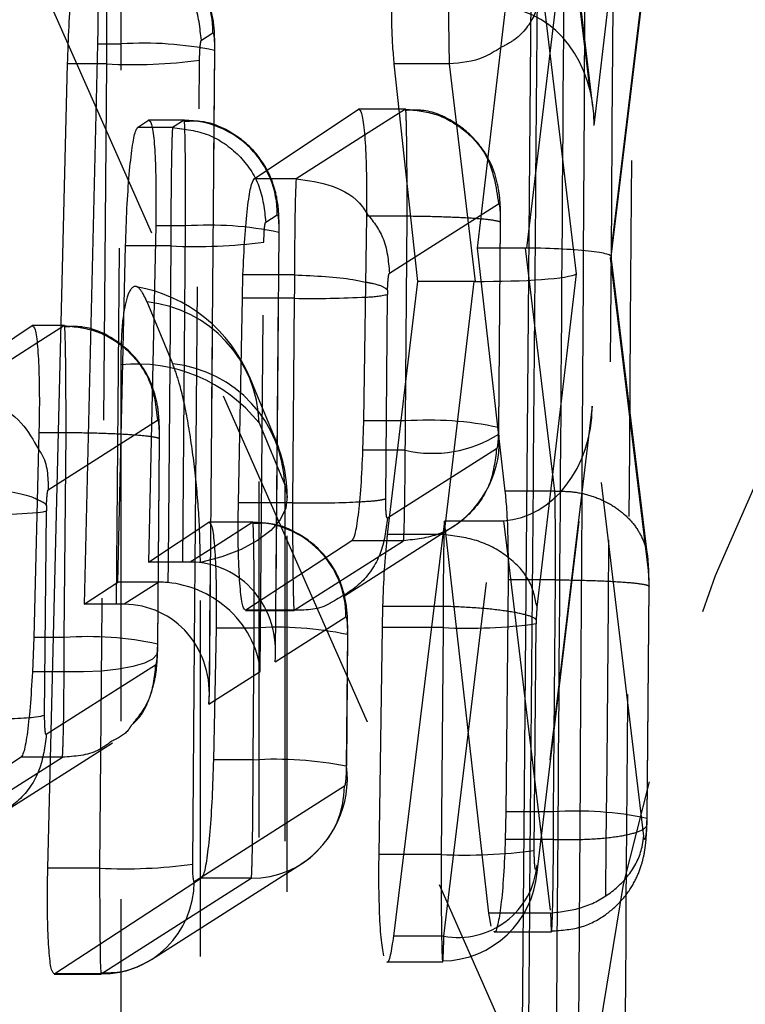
# Model space of a CAD drawing. Extents: x 35 to 288, y 10 to 210.
# Tile 28 of 37: x 263.62 to 265.56, y 191.57 to 194.21. Entities that reach past the tile are written whole.
import ezdxf

# ---------------------------------------------------------------- set-up
doc = ezdxf.new("R2010")
doc.units = 0
doc.header["$LTSCALE"] = 0.75
doc.linetypes.add('HIDDEN', pattern=[1.905, 1.27, -0.635])
doc.layers.get('0').update_dxf_attribs({"linetype": 'CONTINUOUS'})

msp = doc.modelspace()

# ---------------------------------------------------------------- linework, layer by layer
at = {"color": 7, "linetype": 'CONTINUOUS'}
for p, q in [((265.0079, 196.8987), (264.9545, 190.4985)), ((264.9304, 194.3489), (264.8423, 193.5966)), ((263.8277, 194.1425), (263.7924, 192.644)), ((263.6948, 191.9381), (263.7477, 194.0891)), ((264.684, 193.5077), (264.621, 194.0891)), ((264.7677, 194.0891), (264.621, 194.0891)), ((264.7678, 194.0891), (264.7677, 194.0891)), ((264.7677, 194.0891), (264.837, 193.5077)), ((264.2464, 193.7821), (264.5254, 193.9682)), ((263.9348, 193.9188), (263.9644, 193.9385)), ((264.359, 193.7821), (264.2464, 193.7821)), ((264.3591, 193.7821), (264.359, 193.7821)), ((264.5467, 193.6818), (264.5385, 193.1344)), ((263.9832, 193.6558), (263.9636, 192.7568)), ((263.8823, 192.7032), (263.9027, 193.6024)), ((264.8423, 193.5966), (264.917, 192.9467)), ((264.2149, 193.4623), (264.2166, 193.5249)), ((264.354, 193.5249), (264.2166, 193.5249)), ((264.354, 193.5249), (264.354, 193.5249)), ((264.6032, 192.8306), (264.684, 193.5077)), ((264.8337, 193.5077), (264.684, 193.5077)), ((264.2044, 192.9149), (264.2149, 193.4623)), ((264.3538, 193.4623), (264.2149, 193.4623)), ((264.3538, 193.4623), (264.3492, 192.9149)), ((263.3729, 193.2032), (263.6528, 193.3892)), ((264.5385, 193.1344), (264.5365, 193.056)), ((263.6711, 193.1028), (263.6573, 192.5554)), ((264.3492, 192.9149), (264.2044, 192.9149)), ((263.9636, 192.7568), (264.1249, 192.8632)), ((264.755, 192.8667), (264.619, 191.7566)), ((264.8743, 191.8182), (264.755, 192.8667)), ((264.8874, 192.8667), (264.755, 192.8667)), ((264.5078, 192.8139), (264.2246, 192.6279)), ((264.0558, 192.7568), (263.9636, 192.7568)), ((263.7924, 192.644), (263.8823, 192.7032)), ((263.9917, 192.7032), (263.8823, 192.7032)), ((263.9917, 192.7032), (263.8987, 192.644)), ((264.9253, 192.7095), (264.9193, 192.0887)), ((263.8787, 192.644), (263.7924, 192.644)), ((264.5893, 192.5815), (264.5906, 192.6385)), ((264.727, 192.6385), (264.5906, 192.6385)), ((264.1445, 192.5804), (264.1374, 192.2275)), ((264.5804, 191.9749), (264.5893, 192.5815)), ((263.6573, 192.5554), (263.6538, 192.4634)), ((263.6235, 192.235), (263.3404, 192.049)), ((264.9193, 192.0887), (264.9178, 192.0153)), ((263.8334, 191.9381), (263.6948, 191.9381)), ((264.1053, 191.9112), (263.7132, 191.6555)), ((264.8801, 191.7832), (264.8743, 191.8182))]:
    msp.add_line(p, q, dxfattribs=at)
at = {"color": 7, "linetype": 'HIDDEN'}
for p, q in [((265.1266, 191.0221), (263.1691, 195.4559)), ((265.1551, 193.9249), (265.3154, 195.2785)), ((265.1523, 193.9744), (265.0274, 195.0045)), ((265.0282, 194.971), (265.1551, 193.9249)), ((265.3149, 194.5387), (265.1982, 193.5703)), ((265.201, 193.5734), (265.3141, 194.5121)), ((264.9753, 193.5966), (265.0659, 194.3489)), ((265.1081, 193.5278), (265.0168, 194.2935)), ((264.1053, 194.1525), (264.1363, 194.1722)), ((263.8913, 194.1425), (263.8277, 194.1425)), ((263.8787, 192.644), (263.8913, 194.1425)), ((264.1404, 194.1251), (264.126, 192.4231)), ((264.1268, 192.4001), (264.1413, 194.1263)), ((263.8515, 194.0891), (263.8265, 194.0891)), ((263.8515, 194.0891), (263.8393, 192.644)), ((264.0874, 192.5405), (264.1005, 194.0991)), ((264.651, 193.9682), (264.5254, 193.9682)), ((264.6513, 193.9686), (264.5268, 193.9686)), ((264.651, 193.9681), (264.5414, 193.8983)), ((264.651, 193.9682), (264.651, 193.9681)), ((264.0593, 193.9385), (263.9644, 193.9385)), ((264.0596, 193.939), (263.9657, 193.939)), ((264.0593, 193.9385), (264.0284, 193.9188)), ((264.0284, 193.9188), (263.9736, 193.9188)), ((264.0284, 193.9188), (264.0284, 193.9188)), ((264.6081, 193.5292), (264.9, 193.7152)), ((264.2774, 193.6659), (264.3084, 193.6856)), ((264.6554, 193.6818), (264.5467, 193.6818)), ((264.6508, 193.1344), (264.6554, 193.6818)), ((264.6554, 193.6818), (264.6554, 193.6818)), ((264.0633, 193.6558), (263.9832, 193.6558)), ((264.0558, 192.7568), (264.0633, 193.6558)), ((264.9044, 193.6632), (264.8998, 193.1168)), ((264.9008, 193.1181), (264.9054, 193.6646)), ((264.3124, 193.6385), (264.3027, 192.4898)), ((264.3039, 192.5129), (264.3133, 193.6397)), ((264.0235, 193.6024), (263.9821, 193.6024)), ((264.0235, 193.6024), (264.0164, 192.7568)), ((264.2629, 192.4644), (264.2725, 193.6124)), ((264.9718, 193.5966), (264.8423, 193.5966)), ((265.0507, 192.9467), (264.9718, 193.5966)), ((265.1982, 193.5703), (265.2996, 192.7347)), ((265.2988, 192.7681), (265.201, 193.574)), ((265.0027, 192.636), (265.1081, 193.5278)), ((264.5983, 192.9264), (264.6029, 193.4728)), ((264.0291, 193.2869), (263.9606, 193.4526)), ((263.7391, 193.3892), (263.6528, 193.3892)), ((263.7394, 193.3897), (263.6541, 193.3897)), ((263.7391, 193.3892), (263.6659, 193.3426)), ((263.7391, 193.3892), (263.7391, 193.3892)), ((265.1505, 193.1737), (265.0027, 191.9465)), ((265.2879, 192.0237), (265.1505, 193.1737)), ((263.6962, 192.9503), (263.9881, 193.1363)), ((264.2596, 193.1289), (264.3281, 192.9632)), ((264.6508, 193.1344), (264.5385, 193.1344)), ((264.8998, 193.1168), (264.8996, 193.1039)), ((265.0019, 191.9199), (265.1477, 193.1312)), ((263.7435, 193.1028), (263.6711, 193.1028)), ((263.7389, 192.5554), (263.7436, 193.1028)), ((263.9926, 193.0841), (263.988, 192.5376)), ((263.9889, 192.5389), (263.9935, 193.0855)), ((264.6505, 193.056), (264.5365, 193.056)), ((264.8946, 193.0601), (264.6026, 192.8742)), ((265.0506, 192.9467), (264.917, 192.9467)), ((265.0507, 192.9467), (265.0506, 192.9467)), ((263.6864, 192.3475), (263.691, 192.8938)), ((264.2427, 192.8632), (264.1249, 192.8632)), ((264.243, 192.8636), (264.1262, 192.8636)), ((264.2427, 192.8632), (264.1402, 192.7978)), ((264.4879, 192.6667), (264.7798, 192.8526)), ((264.7536, 191.7566), (264.8874, 192.8667)), ((264.758, 192.8667), (264.7537, 192.8306)), ((264.7537, 192.8306), (264.7506, 192.8306)), ((264.7537, 192.8306), (264.7537, 192.8306)), ((264.3536, 192.6279), (264.6455, 192.8139)), ((264.6455, 192.8139), (264.5078, 192.8139)), ((264.6455, 192.8139), (264.6456, 192.8139)), ((264.925, 192.7719), (265.039, 191.8182)), ((265.0522, 192.7095), (264.9253, 192.7095)), ((265.047, 192.0887), (265.0523, 192.7095)), ((265.0523, 192.7095), (265.0522, 192.7095)), ((265.3013, 192.6904), (265.296, 192.0714)), ((265.297, 192.0726), (265.3022, 192.6919)), ((264.2233, 192.6275), (264.3534, 192.6275)), ((264.3536, 192.6279), (264.2246, 192.6279)), ((264.3536, 192.6279), (264.3536, 192.6279)), ((264.7516, 192.6385), (264.727, 192.6385)), ((264.7516, 192.6385), (264.7516, 192.6385)), ((264.3027, 192.4898), (264.4917, 192.6102)), ((264.9954, 191.9855), (265.0005, 192.5921)), ((264.2467, 192.5804), (264.1445, 192.5804)), ((264.2438, 192.2275), (264.2467, 192.5804)), ((264.4958, 192.5631), (264.4928, 192.2109)), ((264.4938, 192.2121), (264.4967, 192.5643)), ((264.7515, 192.5815), (264.7201, 192.5815)), ((264.7515, 192.5815), (264.7463, 191.9749)), ((263.7389, 192.5554), (263.6573, 192.5554)), ((263.988, 192.5376), (263.9876, 192.5226)), ((263.7386, 192.4634), (263.6538, 192.4634)), ((263.9827, 192.4812), (263.6908, 192.2953)), ((264.1406, 192.3865), (264.2629, 192.4644)), ((263.576, 192.0878), (263.868, 192.2737)), ((263.4417, 192.049), (263.7337, 192.235)), ((263.7337, 192.235), (263.6235, 192.235)), ((263.7337, 192.235), (263.7337, 192.235)), ((264.2438, 192.2275), (264.1374, 192.2275)), ((264.4879, 192.1574), (264.1075, 191.9152)), ((265.047, 192.0887), (264.9193, 192.0887)), ((265.296, 192.0714), (265.2958, 192.0595)), ((265.0468, 192.0153), (264.9178, 192.0153)), ((265.0468, 192.0152), (265.0468, 192.0153)), ((264.7463, 191.9749), (264.6457, 191.9749)), ((263.9717, 191.6942), (264.3732, 191.9499)), ((263.8374, 191.6555), (264.2389, 191.9112)), ((264.2389, 191.9112), (264.1053, 191.9112)), ((265.0389, 191.8182), (264.9027, 191.8182)), ((265.039, 191.8182), (265.0389, 191.8182)), ((264.7536, 191.7566), (264.619, 191.7566)), ((264.8881, 191.7682), (265.0414, 191.7682)), ((264.601, 191.6875), (264.7505, 191.6875)), ((263.7118, 191.655), (263.8372, 191.655)), ((263.8374, 191.6555), (263.7132, 191.6555))]:
    msp.add_line(p, q, dxfattribs=at)
at = {"color": 8, "linetype": 'CONTINUOUS'}
for p, q in [((263.8265, 194.0891), (263.7477, 194.0891)), ((263.9736, 193.9188), (263.9348, 193.9188)), ((264.5414, 193.8983), (264.3591, 193.7821)), ((263.9821, 193.6024), (263.9027, 193.6024)), ((264.8337, 193.5077), (264.758, 192.8667)), ((263.6659, 193.3426), (263.4472, 193.2032)), ((264.9135, 192.8675), (264.925, 192.7719)), ((264.7506, 192.8306), (264.6032, 192.8306)), ((264.1402, 192.7978), (264.0758, 192.7568)), ((264.0164, 192.7568), (264.0159, 192.7021)), ((263.8393, 192.644), (263.8334, 191.9381)), ((264.7201, 192.5815), (264.5893, 192.5815)), ((264.0824, 191.9489), (264.0874, 192.5405)), ((264.126, 192.4231), (264.1256, 192.377)), ((264.1256, 192.377), (264.1406, 192.3865)), ((264.6457, 191.9749), (264.5804, 191.9749)), ((264.1075, 191.9152), (264.0864, 191.9018)), ((264.9027, 191.8182), (264.8743, 191.8182))]:
    msp.add_line(p, q, dxfattribs=at)
at = {"color": 8, "linetype": 'CONTINUOUS', "flags": 128}
msp.add_lwpolyline([(264.7662, 194.2712), (264.7663, 194.234), (264.7664, 194.2072), (264.767, 194.1439), (264.7678, 194.0891), (264.7678, 194.0891), (264.7678, 194.0891)], dxfattribs=at)
at = {"color": 7, "linetype": 'HIDDEN', "flags": 128}
for points in [[(263.8897, 193.2843), (263.8897, 192.5678), (263.8897, 189.7018), (263.8897, 185.0315)], [(264.3042, 193.0831), (264.2563, 193.1991), (264.2357, 193.2488)], [(264.2596, 184.8762), (264.2596, 185.5927), (264.2596, 188.4586), (264.2596, 193.1289)], [(264.3281, 192.9632), (264.3349, 192.932), (264.3308, 192.9007), (264.316, 192.8702), (264.2907, 192.8412), (264.2556, 192.8145), (264.2118, 192.7909), (264.1604, 192.771), (264.1028, 192.7553)], [(264.3281, 192.9632), (264.3281, 192.2467), (264.3281, 189.3807), (264.3282, 184.7659)], [(264.3351, 184.7307), (264.335, 190.4688), (264.335, 192.928)], [(263.6682, 192.8894), (263.6827, 192.8914), (263.691, 192.8938)], [(264.1029, 184.5581), (264.1029, 185.2746), (264.1029, 188.1406), (264.1028, 192.7553)], [(263.9876, 192.5226), (263.9865, 192.5097), (263.9749, 192.4976), (263.9532, 192.4866), (263.9223, 192.4774), (263.8837, 192.4701), (263.8389, 192.4653), (263.7898, 192.463), (263.7386, 192.4634)], [(263.8345, 191.7345), (263.8352, 191.6904), (263.8365, 191.6584), (263.8374, 191.6555), (263.8374, 191.6555), (263.8374, 191.6555)]]:
    msp.add_lwpolyline(points, dxfattribs=at)
at = {"color": 7, "linetype": 'HIDDEN'}
for centre, radius, start, end in [((270.3293, 190.8279), 5.2063, 102.1482, 177.8619), ((263.8856, 194.1744), 0.2508, 359.5049, 89.6019), ((263.9535, 193.2399), 0.9048, 78.0785, 93.9374), ((263.9189, 195.5174), 1.4299, 267.2996, 277.2981), ((264.0576, 193.6877), 0.2508, 359.5047, 89.6002), ((264.1255, 192.7532), 0.9048, 78.0784, 93.9374), ((264.0909, 195.0317), 1.4308, 267.3009, 277.2928), ((263.8605, 193.0937), 0.406, 22.4539, 79.9225), ((264.5412, 193.7321), 0.2665, 271.0208, 283.3685), ((263.9258, 193.1205), 0.3339, 1.4377, 84.02), ((263.9324, 192.868), 0.4185, 38.572, 95.858), ((263.9943, 192.9548), 0.3339, 1.4382, 84.0205), ((264.7131, 192.2437), 0.8928, 77.9273, 93.9996), ((264.7235, 193.3771), 0.3294, 257.1937, 302.4808), ((264.6281, 193.0806), 0.2738, 302.9992, 5.4573), ((263.929, 192.928), 0.406, 0.0008, 22.4537), ((264.241, 192.6124), 0.2508, 359.5064, 89.5994), ((264.818, 193.95), 1.37, 267.2156, 277.6534), ((264.3088, 191.6749), 0.9077, 78.1147, 93.9218), ((263.8013, 191.6739), 0.8836, 77.8075, 94.0491), ((264.3052, 191.2729), 0.9565, 78.6908, 93.6829), ((264.2201, 192.1791), 0.2756, 303.5908, 6.8607), ((264.2401, 192.159), 0.2479, 269.7314, 359.6358), ((265.1091, 191.1832), 0.9077, 78.1147, 93.9218), ((264.8128, 193.335), 1.3618, 267.2037, 277.7054), ((264.7918, 191.9648), 0.2117, 259.6153, 355.039), ((264.7465, 191.947), 0.257, 270.8374, 355.5968), ((263.8386, 191.9033), 0.2479, 269.7306, 359.6344)]:
    msp.add_arc(centre, radius, start, end, dxfattribs=at)
at = {"color": 8, "linetype": 'CONTINUOUS'}
msp.add_arc((264.3967, 196.49), 3.028, 269.1893, 272.8263, dxfattribs=at)
at = {"color": 7, "linetype": 'CONTINUOUS'}
for centre, radius, start, end in [((263.4996, 194.9781), 2.0955, 268.4251, 274.6164), ((263.8998, 193.2937), 1.3572, 267.1971, 277.7342)]:
    msp.add_arc(centre, radius, start, end, dxfattribs=at)
at = {"color": 7, "linetype": 'HIDDEN'}
for centre, major_axis, ratio, start_param, end_param in [((264.9061, 193.9283), (-0.0005, 0.3102), 0.802906, 4.700492, 6.225267), ((264.9666, 193.4303), (0.2506, 0.0062), 0.663303, 1.519824, 1.533576), ((264.9492, 193.5736), (0.2518, 0.0001), 0.091969, 6.134214, 7.750305), ((264.8591, 193.5312), (0.2517, 0.0001), 0.093674, 4.624707, 6.135971), ((264.6078, 193.4759), (0.0008, 0.0559), 0.087903, 1.429966, 1.627557), ((264.9015, 193.1771), (0.0001, 0.3099), 0.803548, 3.19067, 4.70201), ((264.6464, 193.1173), (0.0007, 0.3002), 0.0147, 4.506702, 4.769406), ((263.696, 192.897), (0.0008, 0.0566), 0.087903, 1.384377, 1.627173), ((264.7562, 192.598), (0.0007, 0.304), 0.015624, 0.699647, 1.437496), ((264.0537, 192.4931), (0.1306, 0.2357), 0.905567, 5.164846, 6.743995), ((264.0138, 192.4677), (0.2238, -0.124), 0.894911, 0.540281, 1.348585), ((264.7564, 192.5986), (0.0007, 0.3056), 0.016003, 1.439924, 1.626535), ((265.0052, 192.5947), (0.0007, 0.054), 0.087903, 0.702596, 1.433037), ((265.0054, 192.5952), (0.0007, 0.0556), 0.087903, 1.446528, 1.627672), ((263.7346, 192.5381), (0.0007, 0.2993), 0.014487, 4.460223, 4.769999), ((265.0424, 192.0718), (0.0007, 0.3024), 0.015235, 4.52444, 4.768473)]:
    msp.add_ellipse(centre, major_axis=major_axis, ratio=ratio, start_param=start_param, end_param=end_param, dxfattribs=at)
at = {"color": 7, "linetype": 'CONTINUOUS'}
for centre, major_axis, ratio, start_param, end_param in [((264.3588, 193.4793), (0.0007, 0.3059), 0.016059, 1.421012, 1.626423), ((264.8393, 193.3636), (0.2508, -0.0048), 0.574202, 1.590717, 1.604137), ((264.8815, 193.0111), (0.2508, -0.0051), 0.575187, 4.747478, 4.852232), ((264.0558, 192.7427), (0.25, 0), 0.056397, 1.49085, 1.570795), ((263.9917, 192.4536), (0.251, 0.0004), 0.99453, 1.472541, 1.569191), ((264.0138, 192.4677), (0.2238, -0.124), 0.894911, 1.348585, 2.02278), ((263.8787, 192.6299), (0.25, 0), 0.056397, 1.49085, 1.570795), ((263.8766, 192.3803), (0.1306, 0.2357), 0.905567, 5.164846, 6.743995)]:
    msp.add_ellipse(centre, major_axis=major_axis, ratio=ratio, start_param=start_param, end_param=end_param, dxfattribs=at)
for points, knots in [([(265.1482, 197.5621), (265.1406, 196.1329), (265.1253, 193.2871), (265.1069, 190.4416), (265.0977, 189.0252)], [0, 0, 0, 0, 0.502233, 1, 1, 1, 1]), ([(265.0439, 190.0361), (265.0449, 190.1712), (265.0502, 190.8466), (265.0688, 193.3213), (265.0839, 195.661), (265.0954, 197.4603)], [0, 0, 0, 0, 0.054586, 0.272931, 1, 1, 1, 1]), ([(264.9719, 190.4976), (264.9719, 190.4979), (264.9809, 191.5654), (264.9999, 193.6991), (265.0157, 195.8327), (265.0237, 196.899), (265.0237, 196.8992)], [0, 0, 0, 0, 0.000156, 0.50028, 0.999922, 1, 1, 1, 1]), ([(263.7477, 194.0891), (263.7488, 194.1231), (263.751, 194.191), (263.7575, 194.2839), (263.7656, 194.3559), (263.7735, 194.3962), (263.7782, 194.4029), (263.7801, 194.4055)], [0, 0, 0, 0, 0.215137, 0.430249, 0.645845, 0.861596, 1, 1, 1, 1]), ([(263.8095, 194.4252), (263.8122, 194.4237), (263.8177, 194.4209), (263.8241, 194.3742), (263.828, 194.3019), (263.8291, 194.2197), (263.8281, 194.1644), (263.8277, 194.1425)], [0, 0, 0, 0, 0.215106, 0.430226, 0.644893, 0.859403, 1, 1, 1, 1]), ([(264.621, 194.0891), (264.6197, 194.1043), (264.6164, 194.1408), (264.6136, 194.2224), (264.6139, 194.2912), (264.6141, 194.3258)], [0, 0, 0, 0, 0.26232, 0.6296635, 1, 1, 1, 1]), ([(264.905, 194.1326), (264.8904, 194.1231), (264.8503, 194.0971), (264.7999, 194.0922), (264.7678, 194.0891)], [0, 0, 0, 0, 0.363681, 1, 1, 1, 1]), ([(264.5254, 193.9682), (264.5283, 193.9667), (264.534, 193.9638), (264.5409, 193.9162), (264.5456, 193.8426), (264.5474, 193.7594), (264.5469, 193.7036), (264.5467, 193.6818)], [0, 0, 0, 0, 0.2156666, 0.4313415, 0.6467318, 0.8620222, 1, 1, 1, 1]), ([(263.9644, 193.9385), (263.9671, 193.9371), (263.9727, 193.9342), (263.9791, 193.8875), (263.9832, 193.8152), (263.9844, 193.7331), (263.9836, 193.6777), (263.9832, 193.6558)], [0, 0, 0, 0, 0.215109, 0.430245, 0.644949, 0.859498, 1, 1, 1, 1]), ([(263.9027, 193.6024), (263.9038, 193.6364), (263.9059, 193.7044), (263.9123, 193.7972), (263.9203, 193.8693), (263.9282, 193.9096), (263.9329, 193.9162), (263.9348, 193.9188)], [0, 0, 0, 0, 0.215127, 0.430234, 0.645787, 0.861505, 1, 1, 1, 1]), ([(264.2166, 193.5249), (264.2181, 193.5583), (264.2211, 193.6251), (264.2286, 193.7066), (264.2373, 193.7658), (264.2433, 193.7766), (264.2464, 193.7821)], [0, 0, 0, 0, 0.24787, 0.49573, 0.743831, 1, 1, 1, 1]), ([(264.359, 193.7821), (264.359, 193.7821), (264.3587, 193.7811), (264.358, 193.7735), (264.3567, 193.7423), (264.3554, 193.6813), (264.3546, 193.6024), (264.354, 193.5473), (264.354, 193.525), (264.354, 193.5249)], [0, 0, 0, 0, 0.000154, 0.152972, 0.341586, 0.589976, 0.834739, 0.999854, 1, 1, 1, 1]), ([(264.3591, 193.7821), (264.3913, 193.7778), (264.4558, 193.7692), (264.5226, 193.73), (264.5433, 193.6964), (264.5468, 193.6908)], [0, 0, 0, 0, 0.454008, 0.908018, 1, 1, 1, 1]), ([(264.354, 193.5249), (264.382, 193.5238), (264.4378, 193.5214), (264.5052, 193.5143), (264.5334, 193.5082), (264.5441, 193.5059)], [0, 0, 0, 0, 0.3833934, 0.7667968, 1, 1, 1, 1]), ([(263.6528, 193.3892), (263.6556, 193.3878), (263.6613, 193.3848), (263.6677, 193.3373), (263.6716, 193.2637), (263.6726, 193.1805), (263.6715, 193.1246), (263.6711, 193.1028)], [0, 0, 0, 0, 0.215683, 0.431399, 0.646618, 0.861634, 1, 1, 1, 1]), ([(263.4472, 193.2032), (263.4798, 193.1992), (263.5449, 193.1911), (263.6266, 193.1365), (263.6563, 193.0831), (263.67, 193.0585)], [0, 0, 0, 0, 0.350352, 0.700706, 1, 1, 1, 1]), ([(264.5365, 193.056), (264.5349, 193.023), (264.5319, 192.957), (264.5243, 192.8788), (264.516, 192.8272), (264.5104, 192.8181), (264.5078, 192.8139)], [0, 0, 0, 0, 0.258171, 0.516331, 0.774682, 1, 1, 1, 1]), ([(263.4423, 192.9599), (263.4704, 192.9586), (263.5268, 192.9558), (263.6003, 192.9451), (263.6495, 192.934), (263.6628, 192.9264), (263.6666, 192.9242)], [0, 0, 0, 0, 0.294922, 0.589835, 0.884752, 1, 1, 1, 1]), ([(264.917, 192.9467), (264.9185, 192.9315), (264.922, 192.8952), (264.9253, 192.8135), (264.9253, 192.7444), (264.9253, 192.7095)], [0, 0, 0, 0, 0.262359, 0.628296, 1, 1, 1, 1]), ([(264.2246, 192.6279), (264.2217, 192.6294), (264.216, 192.6324), (264.2092, 192.68), (264.2048, 192.7537), (264.2033, 192.837), (264.2041, 192.8929), (264.2044, 192.9149)], [0, 0, 0, 0, 0.215525, 0.431075, 0.64622, 0.861183, 1, 1, 1, 1]), ([(264.3492, 192.9149), (264.3797, 192.9149), (264.4405, 192.915), (264.5035, 192.9165), (264.5244, 192.918), (264.5275, 192.9182)], [0, 0, 0, 0, 0.4607954, 0.9215887, 1, 1, 1, 1]), ([(264.1249, 192.8632), (264.1277, 192.8617), (264.1333, 192.8589), (264.14, 192.8122), (264.1442, 192.7399), (264.1456, 192.6577), (264.1448, 192.6023), (264.1445, 192.5804)], [0, 0, 0, 0, 0.215094, 0.430201, 0.644909, 0.859447, 1, 1, 1, 1]), ([(264.5906, 192.6385), (264.5919, 192.6718), (264.5945, 192.7386), (264.5997, 192.7997), (264.6027, 192.8264), (264.6032, 192.8306)], [0, 0, 0, 0, 0.456324, 0.912607, 1, 1, 1, 1]), ([(263.6538, 192.4634), (263.6518, 192.4309), (263.6478, 192.3659), (263.6393, 192.2909), (263.6309, 192.2458), (263.6257, 192.2382), (263.6235, 192.235)], [0, 0, 0, 0, 0.267956, 0.535905, 0.804083, 1, 1, 1, 1]), ([(263.4374, 192.336), (263.4683, 192.336), (263.5301, 192.336), (263.6097, 192.3384), (263.6682, 192.3423), (263.6803, 192.3458), (263.6864, 192.3475)], [0, 0, 0, 0, 0.250003, 0.500006, 0.750007, 1, 1, 1, 1]), ([(264.1374, 192.2275), (264.1364, 192.1935), (264.1345, 192.1256), (264.1281, 192.0328), (264.1201, 191.9607), (264.1121, 191.9205), (264.1073, 191.9138), (264.1053, 191.9112)], [0, 0, 0, 0, 0.21511, 0.430203, 0.645711, 0.861424, 1, 1, 1, 1]), ([(264.9178, 192.0153), (264.9164, 191.9821), (264.9137, 191.9158), (264.9065, 191.8352), (264.8979, 191.7849), (264.8914, 191.7633), (264.8883, 191.769), (264.8881, 191.7693)], [0, 0, 0, 0, 0.245617, 0.491221, 0.737005, 0.982782, 1, 1, 1, 1]), ([(264.5929, 191.7035), (264.5904, 191.718), (264.5855, 191.7466), (264.5811, 191.8261), (264.5797, 191.906), (264.5802, 191.9574), (264.5804, 191.9749)], [0, 0, 0, 0, 0.289063, 0.571309, 0.854325, 1, 1, 1, 1]), ([(263.7132, 191.6555), (263.7104, 191.6569), (263.7047, 191.6597), (263.6982, 191.7064), (263.6943, 191.7788), (263.6933, 191.8609), (263.6944, 191.9162), (263.6948, 191.9381)], [0, 0, 0, 0, 0.215151, 0.430329, 0.64499, 0.859403, 1, 1, 1, 1]), ([(264.0864, 191.9018), (264.0861, 191.9018), (264.0853, 191.9018), (264.0841, 191.9068), (264.0831, 191.9175), (264.0824, 191.9321), (264.0824, 191.9434), (264.0824, 191.9489)], [0, 0, 0, 0, 0.131198, 0.346708, 0.566056, 0.788565, 1, 1, 1, 1]), ([(264.619, 191.7566), (264.6162, 191.7382), (264.6105, 191.7013), (264.604, 191.6821), (264.6011, 191.6877), (264.601, 191.6879)], [0, 0, 0, 0, 0.494336, 0.988668, 1, 1, 1, 1])]:
    msp.add_open_spline(points, degree=3, knots=knots, dxfattribs=at)
at = {"color": 7, "linetype": 'HIDDEN'}
for points, knots in [([(265.2269, 190.0214), (265.228, 190.1565), (265.2335, 190.8319), (265.253, 193.3067), (265.2688, 195.6464), (265.2809, 197.4457)], [0, 0, 0, 0, 0.054587, 0.272933, 1, 1, 1, 1]), ([(265.2274, 197.1027), (265.219, 195.9717), (265.2021, 193.7053), (265.1822, 191.439), (265.1722, 190.3036)], [0, 0, 0, 0, 0.499048, 1, 1, 1, 1]), ([(263.8563, 194.4055), (263.856, 194.4031), (263.8552, 194.3966), (263.854, 194.357), (263.8527, 194.2841), (263.8518, 194.1911), (263.8515, 194.1227), (263.8515, 194.0891), (263.8515, 194.0891)], [0, 0, 0, 0, 0.131106, 0.350834, 0.569141, 0.784684, 0.999872, 1, 1, 1, 1]), ([(264.1053, 194.1525), (264.1018, 194.1855), (264.0948, 194.2513), (264.0373, 194.3349), (263.9548, 194.3936), (263.8891, 194.4015), (263.8563, 194.4055)], [0, 0, 0, 0, 0.25, 0.5, 0.749999, 1, 1, 1, 1]), ([(263.8913, 194.1425), (263.8913, 194.1425), (263.8913, 194.176), (263.8913, 194.2435), (263.8907, 194.3312), (263.8895, 194.3954), (263.8886, 194.4237), (263.8873, 194.4264), (263.8873, 194.4252), (263.8873, 194.4252)], [0, 0, 0, 0, 0.000128, 0.214664, 0.433225, 0.652248, 0.869112, 0.999873, 1, 1, 1, 1]), ([(264.1409, 194.131), (264.141, 194.1412), (264.1412, 194.1756), (264.1365, 194.2209), (264.1162, 194.2839), (264.0765, 194.3472), (264.0068, 194.4006), (263.9364, 194.4272), (263.8972, 194.4231), (263.8877, 194.4221)], [0, 0, 0, 0, 0.069137, 0.232943, 0.347421, 0.512837, 0.733361, 0.935801, 1, 1, 1, 1]), ([(265.0168, 194.2935), (265.0113, 194.2676), (265.0002, 194.2158), (264.9556, 194.1584), (264.9167, 194.1385), (264.905, 194.1326)], [0, 0, 0, 0, 0.411783, 0.823565, 1, 1, 1, 1]), ([(264.1363, 194.1722), (264.1366, 194.1722), (264.1374, 194.1722), (264.1386, 194.1672), (264.1397, 194.1565), (264.1403, 194.1418), (264.1403, 194.1306), (264.1404, 194.1251)], [0, 0, 0, 0, 0.129785, 0.34542, 0.565174, 0.78833, 1, 1, 1, 1]), ([(264.1005, 194.0991), (264.1006, 194.1049), (264.1008, 194.1165), (264.1017, 194.1323), (264.103, 194.1445), (264.1043, 194.1511), (264.1051, 194.1522), (264.1053, 194.1525)], [0, 0, 0, 0, 0.218863, 0.437699, 0.656584, 0.872735, 1, 1, 1, 1]), ([(264.6554, 193.6818), (264.6554, 193.6818), (264.6554, 193.7028), (264.6554, 193.7575), (264.6551, 193.8221), (264.6544, 193.8869), (264.6535, 193.9386), (264.6522, 193.9668), (264.6513, 193.9693), (264.651, 193.9682), (264.651, 193.9682)], [0, 0, 0, 0, 0.000125, 0.132345, 0.347251, 0.439634, 0.654213, 0.871044, 0.999875, 1, 1, 1, 1]), ([(264.651, 193.9681), (264.679, 193.9652), (264.7351, 193.9594), (264.8106, 193.9152), (264.8818, 193.8366), (264.8932, 193.7609), (264.9, 193.7152)], [0, 0, 0, 0, 0.21424, 0.42848, 0.655548, 1, 1, 1, 1]), ([(264.9053, 193.6493), (264.9053, 193.6679), (264.9054, 193.7028), (264.9018, 193.7499), (264.8876, 193.8113), (264.8502, 193.8782), (264.7852, 193.9352), (264.7149, 193.9677), (264.6687, 193.9656), (264.6529, 193.965)], [0, 0, 0, 0, 0.118902, 0.221532, 0.347037, 0.524255, 0.70477, 0.899093, 1, 1, 1, 1]), ([(264.0633, 193.6558), (264.0633, 193.6559), (264.0633, 193.6894), (264.0633, 193.7568), (264.0627, 193.8445), (264.0616, 193.9087), (264.0604, 193.9372), (264.0597, 193.9396), (264.0593, 193.9385), (264.0593, 193.9385)], [0, 0, 0, 0, 0.0001283, 0.2146843, 0.4331043, 0.6520872, 0.8690719, 0.9998727, 1, 1, 1, 1]), ([(264.313, 193.6402), (264.3131, 193.6505), (264.3133, 193.6863), (264.309, 193.7321), (264.2889, 193.7957), (264.252, 193.8557), (264.1872, 193.909), (264.1175, 193.9385), (264.0738, 193.9358), (264.0596, 193.9349)], [0, 0, 0, 0, 0.068816, 0.240095, 0.347439, 0.512681, 0.707293, 0.905366, 1, 1, 1, 1]), ([(264.0284, 193.9188), (264.0281, 193.9164), (264.0273, 193.91), (264.026, 193.8704), (264.0247, 193.7975), (264.0239, 193.7044), (264.0235, 193.6361), (264.0235, 193.6025), (264.0235, 193.6024)], [0, 0, 0, 0, 0.1310519, 0.3506798, 0.5690312, 0.7847121, 0.9998719, 1, 1, 1, 1]), ([(264.0284, 193.9188), (264.0612, 193.9149), (264.1268, 193.907), (264.2094, 193.8482), (264.2668, 193.7647), (264.2739, 193.6988), (264.2774, 193.6659)], [0, 0, 0, 0, 0.250001, 0.500001, 0.75, 1, 1, 1, 1]), ([(264.9, 193.7152), (264.9003, 193.7152), (264.9012, 193.7152), (264.9025, 193.7099), (264.9034, 193.7006), (264.9041, 193.6887), (264.9045, 193.6769), (264.9044, 193.6669), (264.9044, 193.6632)], [0, 0, 0, 0, 0.12831, 0.342792, 0.557219, 0.650535, 0.869928, 1, 1, 1, 1]), ([(264.3084, 193.6856), (264.3087, 193.6856), (264.3095, 193.6855), (264.3106, 193.6806), (264.3117, 193.6699), (264.3123, 193.6552), (264.3124, 193.6439), (264.3124, 193.6385)], [0, 0, 0, 0, 0.130163, 0.345781, 0.565484, 0.788447, 1, 1, 1, 1]), ([(264.5468, 193.6908), (264.5632, 193.6698), (264.6002, 193.6226), (264.6052, 193.5626), (264.6081, 193.5292)], [0, 0, 0, 0, 0.443643, 1, 1, 1, 1]), ([(264.9053, 193.6646), (264.9053, 193.6646), (264.9061, 193.6658), (264.8994, 193.6687), (264.8716, 193.6732), (264.8145, 193.6774), (264.7398, 193.6806), (264.6835, 193.6814), (264.6554, 193.6818)], [0, 0, 0, 0, 0.005998, 0.141519, 0.356137, 0.570757, 0.785377, 1, 1, 1, 1]), ([(264.2725, 193.6124), (264.2726, 193.6182), (264.2728, 193.6298), (264.2737, 193.6457), (264.275, 193.6579), (264.2763, 193.6644), (264.2771, 193.6655), (264.2774, 193.6659)], [0, 0, 0, 0, 0.218946, 0.437882, 0.656687, 0.872714, 1, 1, 1, 1]), ([(264.6031, 193.4839), (264.6032, 193.4877), (264.6035, 193.4975), (264.6045, 193.5115), (264.6057, 193.5222), (264.607, 193.5279), (264.6077, 193.5288), (264.6081, 193.5292)], [0, 0, 0, 0, 0.162778, 0.411173, 0.659659, 0.845586, 1, 1, 1, 1]), ([(263.9606, 193.4526), (263.9539, 193.4662), (263.939, 193.4962), (263.9182, 193.4963), (263.9011, 193.4543), (263.8913, 193.3792), (263.8902, 193.3131), (263.8897, 193.2843)], [0, 0, 0, 0, 0.180192, 0.397509, 0.614821, 0.832142, 1, 1, 1, 1]), ([(264.5441, 193.5059), (264.5518, 193.5045), (264.579, 193.4996), (264.593, 193.4928), (264.601, 193.4868), (264.6022, 193.485), (264.6031, 193.4839)], [0, 0, 0, 0, 0.217803, 0.773802, 0.848847, 1, 1, 1, 1]), ([(263.7435, 193.1028), (263.7435, 193.1028), (263.7435, 193.1237), (263.7436, 193.1783), (263.7432, 193.2429), (263.7426, 193.3078), (263.7416, 193.3596), (263.7403, 193.3879), (263.7394, 193.3904), (263.7391, 193.3892), (263.7391, 193.3892)], [0, 0, 0, 0, 0.000126, 0.13177, 0.346575, 0.439436, 0.654123, 0.870474, 0.999875, 1, 1, 1, 1]), ([(263.7391, 193.3892), (263.7671, 193.3863), (263.8231, 193.3805), (263.8977, 193.3372), (263.9423, 193.2867), (263.9786, 193.2206), (263.984, 193.1731), (263.9881, 193.1363)], [0, 0, 0, 0, 0.213772, 0.427543, 0.641315, 0.721378, 1, 1, 1, 1]), ([(263.9934, 193.0701), (263.9935, 193.0888), (263.9936, 193.1236), (263.99, 193.1708), (263.9758, 193.2322), (263.9384, 193.2991), (263.8736, 193.3561), (263.8034, 193.3886), (263.7572, 193.3867), (263.7414, 193.386)], [0, 0, 0, 0, 0.118511, 0.221335, 0.347437, 0.524413, 0.704652, 0.899003, 1, 1, 1, 1]), ([(264.1028, 192.7553), (264.102, 192.7963), (264.1004, 192.8782), (264.0879, 193.0134), (264.0695, 193.1378), (264.0488, 193.2324), (264.0349, 193.2708), (264.0291, 193.2869)], [0, 0, 0, 0, 0.212094, 0.424191, 0.636289, 0.848391, 1, 1, 1, 1]), ([(263.9881, 193.1363), (263.9885, 193.1363), (263.9893, 193.1362), (263.9906, 193.1309), (263.9916, 193.1216), (263.9922, 193.1097), (263.9926, 193.0979), (263.9926, 193.0879), (263.9926, 193.0841)], [0, 0, 0, 0, 0.128896, 0.343229, 0.5575, 0.651137, 0.8703, 1, 1, 1, 1]), ([(264.9004, 193.099), (264.9005, 193.1006), (264.9007, 193.1069), (264.9007, 193.1134), (264.9008, 193.1182)], [0, 0, 0, 0, 0.251109, 1, 1, 1, 1]), ([(263.9934, 193.0855), (263.9935, 193.0856), (263.9942, 193.0868), (263.9875, 193.0897), (263.9598, 193.0941), (263.9027, 193.0984), (263.8279, 193.1016), (263.7717, 193.1024), (263.7436, 193.1028)], [0, 0, 0, 0, 0.006046, 0.141519, 0.356137, 0.570757, 0.785377, 1, 1, 1, 1]), ([(264.8996, 193.1039), (264.8993, 193.0979), (264.8988, 193.0858), (264.8975, 193.0716), (264.896, 193.0624), (264.895, 193.0609), (264.8946, 193.0601)], [0, 0, 0, 0, 0.262054, 0.524173, 0.784053, 1, 1, 1, 1]), ([(263.67, 193.0585), (263.6727, 193.0545), (263.6941, 193.0236), (263.6952, 192.9844), (263.6962, 192.9503)], [0, 0, 0, 0, 0.127199, 1, 1, 1, 1]), ([(264.8946, 193.0601), (264.8906, 193.0277), (264.8826, 192.9627), (264.825, 192.8812), (264.7429, 192.8245), (264.678, 192.8174), (264.6456, 192.8139)], [0, 0, 0, 0, 0.25, 0.500001, 0.749999, 1, 1, 1, 1]), ([(264.6456, 192.8139), (264.6456, 192.8139), (264.6462, 192.8155), (264.6469, 192.8282), (264.6486, 192.8777), (264.6497, 192.9573), (264.6505, 193.0224), (264.6505, 193.0559), (264.6505, 193.056)], [0, 0, 0, 0, 0.000103, 0.219188, 0.481625, 0.742267, 0.99985, 1, 1, 1, 1]), ([(263.6913, 192.9075), (263.6914, 192.9114), (263.6918, 192.9212), (263.6928, 192.9347), (263.694, 192.9437), (263.6951, 192.9489), (263.6958, 192.9497), (263.6962, 192.9503)], [0, 0, 0, 0, 0.173678, 0.430882, 0.688227, 0.811071, 1, 1, 1, 1]), ([(265.0522, 192.7095), (265.0522, 192.7096), (265.0522, 192.7374), (265.0522, 192.7903), (265.0518, 192.8696), (265.0511, 192.919), (265.0507, 192.9431), (265.0506, 192.9467), (265.0506, 192.9467)], [0, 0, 0, 0, 0.000213, 0.296153, 0.563699, 0.929857, 0.999781, 1, 1, 1, 1]), ([(265.0507, 192.9467), (265.0676, 192.9465), (265.1015, 192.9461), (265.1502, 192.9346), (265.1948, 192.9155), (265.2334, 192.8889), (265.2645, 192.8561), (265.2866, 192.8184), (265.2996, 192.7774), (265.2996, 192.749), (265.2996, 192.7347)], [0, 0, 0, 0, 0.125001, 0.25, 0.375, 0.500002, 0.624999, 0.749999, 0.875001, 1, 1, 1, 1]), ([(263.6666, 192.9242), (263.6743, 192.921), (263.6838, 192.9169), (263.6892, 192.9113), (263.6904, 192.909), (263.6913, 192.9075)], [0, 0, 0, 0, 0.597393, 0.741373, 1, 1, 1, 1]), ([(264.5275, 192.9182), (264.5447, 192.9192), (264.5826, 192.9215), (264.5927, 192.9247), (264.5983, 192.9264)], [0, 0, 0, 0, 0.453507, 1, 1, 1, 1]), ([(264.6026, 192.8742), (264.6024, 192.8742), (264.6016, 192.8742), (264.6004, 192.8786), (264.5992, 192.8889), (264.5984, 192.9043), (264.5982, 192.9176), (264.5982, 192.9252), (264.5983, 192.9264)], [0, 0, 0, 0, 0.109524, 0.306823, 0.522216, 0.737496, 0.955213, 1, 1, 1, 1]), ([(264.2467, 192.5804), (264.2467, 192.5805), (264.2467, 192.614), (264.2467, 192.6814), (264.2461, 192.769), (264.245, 192.8333), (264.2438, 192.8618), (264.243, 192.8643), (264.2427, 192.8632), (264.2427, 192.8632)], [0, 0, 0, 0, 0.000128, 0.214649, 0.432788, 0.651607, 0.86865, 0.999873, 1, 1, 1, 1]), ([(264.4964, 192.5648), (264.4965, 192.5751), (264.4967, 192.6109), (264.4924, 192.6566), (264.4724, 192.7202), (264.4355, 192.7803), (264.3707, 192.8336), (264.3011, 192.8631), (264.2572, 192.8604), (264.243, 192.8595)], [0, 0, 0, 0, 0.068651, 0.239937, 0.347186, 0.512329, 0.706848, 0.904863, 1, 1, 1, 1]), ([(264.6026, 192.8742), (264.5986, 192.8419), (264.5905, 192.7773), (264.5343, 192.694), (264.4783, 192.6631), (264.4508, 192.6478)], [0, 0, 0, 0, 0.336558, 0.673116, 1, 1, 1, 1]), ([(265.0027, 192.636), (264.9977, 192.6604), (264.9878, 192.7093), (264.9297, 192.7722), (264.8488, 192.8179), (264.7854, 192.8264), (264.7537, 192.8306)], [0, 0, 0, 0, 0.250001, 0.500002, 0.75, 1, 1, 1, 1]), ([(265.3022, 192.6919), (265.3022, 192.7036), (265.3021, 192.7256), (265.3006, 192.7511), (265.2995, 192.7617), (265.2991, 192.7645)], [0, 0, 0, 0, 0.451545, 0.850296, 1, 1, 1, 1]), ([(265.2996, 192.7347), (265.2997, 192.7341), (265.3002, 192.7298), (265.3008, 192.7204), (265.3013, 192.7055), (265.3013, 192.6955), (265.3013, 192.6904)], [0, 0, 0, 0, 0.0599833, 0.4323554, 0.7076395, 1, 1, 1, 1]), ([(264.3503, 192.7105), (264.3507, 192.6903), (264.3514, 192.6503), (264.3526, 192.628), (264.3534, 192.6279), (264.3536, 192.6279)], [0, 0, 0, 0, 0.394117, 0.78173, 1, 1, 1, 1]), ([(265.0523, 192.7095), (265.0804, 192.7091), (265.1366, 192.7084), (265.2114, 192.7051), (265.2683, 192.7008), (265.2972, 192.6961), (265.3033, 192.6926), (265.3017, 192.6909), (265.3013, 192.6904)], [0, 0, 0, 0, 0.203223, 0.406447, 0.609666, 0.812892, 0.949788, 1, 1, 1, 1]), ([(264.4508, 192.6478), (264.45, 192.6473), (264.4224, 192.6289), (264.3876, 192.6284), (264.3536, 192.6279)], [0, 0, 0, 0, 0.027939, 1, 1, 1, 1]), ([(265.0006, 192.6022), (264.9996, 192.6034), (264.9949, 192.6087), (264.9689, 192.6178), (264.9108, 192.6278), (264.8359, 192.6353), (264.7797, 192.6374), (264.7516, 192.6385)], [0, 0, 0, 0, 0.073628, 0.318805, 0.545866, 0.772935, 1, 1, 1, 1]), ([(264.4917, 192.6102), (264.492, 192.6102), (264.4928, 192.6102), (264.494, 192.6052), (264.4951, 192.5945), (264.4957, 192.5798), (264.4957, 192.5686), (264.4958, 192.5631)], [0, 0, 0, 0, 0.1304758, 0.3461937, 0.5658428, 0.7885206, 1, 1, 1, 1]), ([(263.9884, 192.5167), (263.9885, 192.5185), (263.9888, 192.5259), (263.9889, 192.5334), (263.9889, 192.539)], [0, 0, 0, 0, 0.251707, 1, 1, 1, 1]), ([(263.9184, 192.3205), (263.9256, 192.3272), (263.9478, 192.3477), (263.9682, 192.393), (263.9827, 192.4444), (263.9872, 192.4869), (263.9884, 192.5155), (263.9889, 192.5293)], [0, 0, 0, 0, 0.125207, 0.384494, 0.626322, 0.820591, 1, 1, 1, 1]), ([(263.9876, 192.5226), (263.9874, 192.5167), (263.9868, 192.5048), (263.9855, 192.4911), (263.984, 192.4831), (263.9831, 192.4818), (263.9827, 192.4812)], [0, 0, 0, 0, 0.271683, 0.54343, 0.813071, 1, 1, 1, 1]), ([(263.7337, 192.235), (263.7337, 192.235), (263.7342, 192.2365), (263.7349, 192.2466), (263.7364, 192.29), (263.7379, 192.3663), (263.7381, 192.4304), (263.7386, 192.4634), (263.7386, 192.4634)], [0, 0, 0, 0, 0.000117, 0.190276, 0.46264, 0.732703, 0.999843, 1, 1, 1, 1]), ([(263.9827, 192.4812), (263.9793, 192.4483), (263.9732, 192.3882), (263.9355, 192.3415), (263.9185, 192.3204)], [0, 0, 0, 0, 0.547817, 1, 1, 1, 1]), ([(263.6908, 192.2953), (263.6905, 192.2953), (263.6897, 192.2953), (263.6885, 192.2997), (263.6873, 192.3101), (263.6865, 192.3254), (263.6863, 192.3387), (263.6864, 192.3462), (263.6864, 192.3475)], [0, 0, 0, 0, 0.110168, 0.307662, 0.522694, 0.737696, 0.954978, 1, 1, 1, 1]), ([(263.9185, 192.3204), (263.9155, 192.3156), (263.9034, 192.2957), (263.8817, 192.2854), (263.8654, 192.2776)], [0, 0, 0, 0, 0.243539, 1, 1, 1, 1]), ([(263.6908, 192.2953), (263.6867, 192.263), (263.6787, 192.1984), (263.6226, 192.1152), (263.5668, 192.0844), (263.5394, 192.0692)], [0, 0, 0, 0, 0.337248, 0.674498, 1, 1, 1, 1]), ([(263.8654, 192.2776), (263.8534, 192.2687), (263.8154, 192.2402), (263.7669, 192.2371), (263.7337, 192.235)], [0, 0, 0, 0, 0.314021, 1, 1, 1, 1]), ([(264.2389, 191.9112), (264.2389, 191.9112), (264.2394, 191.913), (264.2404, 191.9284), (264.2418, 191.9828), (264.2429, 192.0621), (264.2435, 192.1479), (264.2438, 192.2046), (264.2438, 192.2275), (264.2438, 192.2275)], [0, 0, 0, 0, 0.0001273, 0.2159073, 0.4282934, 0.6399267, 0.8532081, 0.9998726, 1, 1, 1, 1]), ([(264.4928, 192.2109), (264.4927, 192.207), (264.4926, 192.1973), (264.4919, 192.1827), (264.4908, 192.1694), (264.4894, 192.16), (264.4884, 192.1583), (264.4879, 192.1574)], [0, 0, 0, 0, 0.149119, 0.36566, 0.578443, 0.788605, 1, 1, 1, 1]), ([(265.0414, 191.7703), (265.0693, 191.7721), (265.1222, 191.7755), (265.1879, 191.812), (265.2345, 191.8555), (265.2643, 191.9007), (265.2817, 191.943), (265.2905, 191.9806), (265.2958, 192.0229), (265.2968, 192.058), (265.2975, 192.0817)], [0, 0, 0, 0, 0.1784154, 0.3392527, 0.4738326, 0.5890912, 0.6875297, 0.7698074, 0.8448037, 1, 1, 1, 1]), ([(265.2967, 192.0543), (265.2967, 192.0559), (265.2969, 192.0619), (265.297, 192.068), (265.297, 192.0726)], [0, 0, 0, 0, 0.250914, 1, 1, 1, 1]), ([(265.0468, 192.0152), (265.0749, 192.0149), (265.1311, 192.0143), (265.2059, 192.0203), (265.2628, 192.0308), (265.2921, 192.0436), (265.2978, 192.0537), (265.2962, 192.0585), (265.2958, 192.0595)], [0, 0, 0, 0, 0.203837, 0.40767, 0.611504, 0.815346, 0.961834, 1, 1, 1, 1]), ([(265.2958, 192.0595), (265.2958, 192.0581), (265.2955, 192.0504), (265.2948, 192.0378), (265.2935, 192.0245), (265.2919, 192.0162), (265.2902, 192.0139), (265.2888, 192.0172), (265.2882, 192.022), (265.2879, 192.0237)], [0, 0, 0, 0, 0.04229, 0.21985, 0.384617, 0.557936, 0.73132, 0.903321, 1, 1, 1, 1]), ([(265.0389, 191.8182), (265.0389, 191.8182), (265.0392, 191.8078), (265.0398, 191.7819), (265.0412, 191.7627), (265.0428, 191.7754), (265.0444, 191.8211), (265.0458, 191.8934), (265.0465, 191.9629), (265.0468, 192.0057), (265.0468, 192.0152)], [0, 0, 0, 0, 0.000103, 0.098773, 0.27136, 0.445216, 0.617384, 0.778907, 0.950922, 1, 1, 1, 1]), ([(265.039, 191.8182), (265.067, 191.8216), (265.1231, 191.8282), (265.1978, 191.8669), (265.2555, 191.9231), (265.2825, 191.9793), (265.2867, 192.0139), (265.2879, 192.0237)], [0, 0, 0, 0, 0.223173, 0.446348, 0.669521, 0.90621, 1, 1, 1, 1]), ([(265.0027, 191.9465), (265.0024, 191.9445), (265.0017, 191.939), (265.0003, 191.9339), (264.9986, 191.934), (264.9972, 191.9399), (264.9961, 191.9516), (264.9954, 191.9673), (264.9954, 191.9794), (264.9954, 191.9855)], [0, 0, 0, 0, 0.081931, 0.236271, 0.386091, 0.544344, 0.693738, 0.846867, 1, 1, 1, 1]), ([(264.7463, 191.9749), (264.7463, 191.9748), (264.7463, 191.9409), (264.7464, 191.8724), (264.747, 191.7854), (264.7482, 191.72), (264.7496, 191.686), (264.7512, 191.6862), (264.7527, 191.7155), (264.7534, 191.7447), (264.7536, 191.7566), (264.7536, 191.7566)], [0, 0, 0, 0, 0.000089, 0.152791, 0.308622, 0.454376, 0.615341, 0.76477, 0.917093, 0.999912, 1, 1, 1, 1]), ([(263.837, 191.6585), (263.858, 191.6584), (263.8933, 191.6583), (263.933, 191.6734), (263.9552, 191.6844), (263.9652, 191.6902), (263.9691, 191.6926), (263.9699, 191.6931)], [0, 0, 0, 0, 0.446689, 0.752012, 0.902232, 0.979972, 1, 1, 1, 1])]:
    msp.add_open_spline(points, degree=3, knots=knots, dxfattribs=at)
at = {"color": 8, "linetype": 'CONTINUOUS'}
for points, knots in [([(264.3492, 192.9149), (264.3492, 192.9149), (264.3492, 192.9073), (264.3492, 192.8662), (264.3494, 192.7951), (264.3499, 192.7318), (264.3503, 192.7116), (264.3503, 192.7105)], [0, 0, 0, 0, 0.000205, 0.098005, 0.534596, 0.972577, 1, 1, 1, 1]), ([(263.8334, 191.9381), (263.8334, 191.9381), (263.8334, 191.9046), (263.8334, 191.8386), (263.8339, 191.7669), (263.8343, 191.7406), (263.8345, 191.7345)], [0, 0, 0, 0, 0.000257, 0.430196, 0.867764, 1, 1, 1, 1])]:
    msp.add_open_spline(points, degree=3, knots=knots, dxfattribs=at)

doc.saveas('drawing.dxf')
